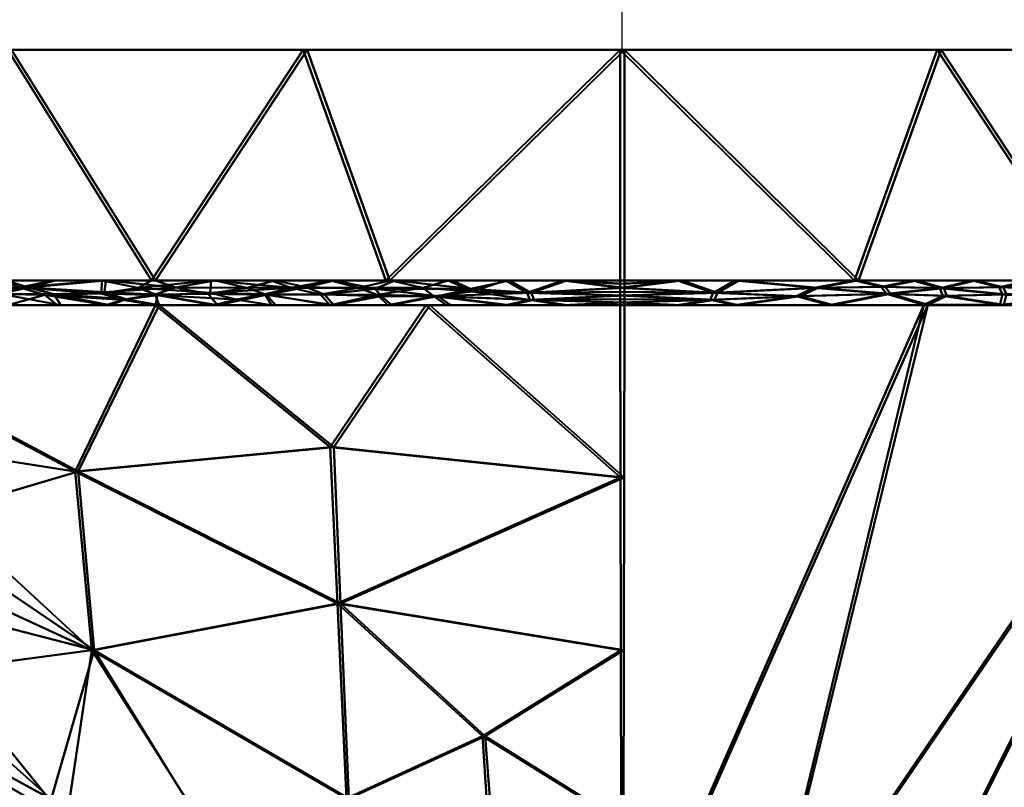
# Model space of a CAD drawing. Header units: millimetres. Extents: x -206 to 140, y -189 to 122.
# Tile 14 of 256: x -92 to -64, y -21 to 1. Entities that reach past the tile are written whole.
import ezdxf

# ---------------------------------------------------------------- set-up
doc = ezdxf.new("R2010")
doc.units = ezdxf.units.MM
doc.layers.add('A-GENM', color=13, linetype='Continuous', lineweight=30)

# ---------------------------------------------------------------- blocks, each defined once
blk = doc.blocks.new('MODEL - MODEL-3819-View 1')
at = {"layer": 'A-GENM', "lineweight": 40}
mesh = blk.add_polyface(dxfattribs=at)
corners = [(-75.06, 0, 35.005), (-65.998, 0, 33.828), (-57.55, 0, 30.346), (-50.29, 0, 24.795), (-44.715, 0, 17.555), (-41.203, 0, 9.118), (-39.995, 0, 0.06), (-41.172, 0, -9.002), (-44.654, 0, -17.45), (-50.205, 0, -24.71), (-57.445, 0, -30.285), (-65.882, 0, -33.797), (-74.94, 0, -35.005), (-84.002, 0, -33.828), (-92.45, 0, -30.346), (-99.71, 0, -24.795), (-105.285, 0, -17.555), (-108.797, 0, -9.118), (-110.005, 0, -0.06), (-108.828, 0, 9.002), (-105.346, 0, 17.45), (-99.795, 0, 24.71), (-92.555, 0, 30.285), (-84.118, 0, 33.797)]
mesh.append_faces([[corners[k] for k in face] for face in [(5, 3, 4)]], dxfattribs={"vtx0": -1})
mesh.append_faces([[corners[k] for k in face] for face in [(23, 1, 21, 22)]], dxfattribs={"vtx0": -1, "vtx1": -1})
mesh.append_faces([[corners[k] for k in face] for face in [(21, 3, 11)]], dxfattribs={"vtx0": -1, "vtx1": -1, "vtx2": -1})
mesh.append_faces([[corners[k] for k in face] for face in [(21, 11, 16, 17)]], dxfattribs={"vtx0": -1, "vtx1": -1, "vtx3": -1})
mesh.append_faces([[corners[k] for k in face] for face in [(3, 7, 8, 11)]], dxfattribs={"vtx0": -1, "vtx2": -1, "vtx3": -1})
mesh.append_faces([[corners[k] for k in face] for face in [(13, 14, 11, 12), (0, 1, 23)]], dxfattribs={"vtx1": -1})
mesh.append_faces([[corners[k] for k in face] for face in [(9, 10, 11, 8), (19, 20, 21)]], dxfattribs={"vtx2": -1})
mesh.append_faces([[corners[k] for k in face] for face in [(14, 15, 16, 11), (17, 18, 19, 21), (5, 6, 7, 3), (1, 2, 3, 21)]], dxfattribs={"vtx2": -1, "vtx3": -1})
mesh = blk.add_polyface(dxfattribs=at)
corners = [(-74.94, 0, -35.005), (-74.94, -6.587, -35.005), (-88.341, -6.587, -32.363), (-99.711, -6.587, -24.794), (-107.318, -6.587, -13.45), (-110.005, -6.587, -0.06), (-107.364, -6.587, 13.339), (-99.796, -6.587, 24.709), (-88.452, -6.587, 32.317), (-75.06, -6.587, 35.005), (-75.06, 0, 35.005), (-84.118, 0, 33.797), (-92.555, 0, 30.285), (-99.795, 0, 24.71), (-105.346, 0, 17.45), (-108.828, 0, 9.002), (-110.005, 0, -0.06), (-108.797, 0, -9.118), (-105.285, 0, -17.555), (-99.71, 0, -24.795), (-92.45, 0, -30.346), (-84.002, 0, -33.828), (-94.026, -6.587, -28.579), (-81.64, -6.587, -33.684), (-108.662, -6.587, -6.755), (-103.514, -6.587, -19.122), (-108.685, -6.587, 6.639), (-103.58, -6.587, 19.024), (-94.124, -6.587, 28.513), (-81.756, -6.587, 33.661)]
mesh.append_faces([[corners[k] for k in face] for face in [(0, 23, 21), (15, 6, 14), (20, 22, 19), (17, 24, 16), (5, 16, 24), (26, 16, 5), (21, 2, 20), (14, 27, 13), (27, 14, 6), (28, 13, 7), (11, 29, 10)]], dxfattribs={"vtx0": -1, "vtx1": -1})
mesh.append_faces([[corners[k] for k in face] for face in [(20, 2, 22), (4, 17, 18), (11, 8, 29), (17, 4, 24), (8, 11, 12), (26, 15, 16)]], dxfattribs={"vtx0": -1, "vtx2": -1})
mesh.append_faces([[corners[k] for k in face] for face in [(1, 23, 0), (9, 10, 29)]], dxfattribs={"vtx1": -1})
mesh.append_faces([[corners[k] for k in face] for face in [(22, 3, 19), (25, 4, 18), (3, 25, 19), (18, 19, 25), (26, 6, 15), (27, 7, 13), (28, 8, 12), (12, 13, 28), (23, 2, 21)]], dxfattribs={"vtx1": -1, "vtx2": -1})
mesh = blk.add_polyface(dxfattribs=at)
corners = [(-74.94, 0, -35.005), (-65.882, 0, -33.797), (-57.445, 0, -30.285), (-50.205, 0, -24.71), (-44.654, 0, -17.45), (-41.172, 0, -9.002), (-39.995, 0, 0.06), (-41.203, 0, 9.118), (-44.715, 0, 17.555), (-50.29, 0, 24.795), (-57.55, 0, 30.346), (-65.998, 0, 33.828), (-75.06, 0, 35.005), (-75.06, -6.587, 35.005), (-61.66, -6.587, 32.364), (-50.29, -6.587, 24.795), (-42.682, -6.587, 13.452), (-39.995, -6.587, 0.06), (-42.636, -6.587, -13.34), (-50.205, -6.587, -24.71), (-61.548, -6.587, -32.318), (-74.94, -6.587, -35.005), (-55.975, -6.587, 28.579), (-68.36, -6.587, 33.684), (-41.339, -6.587, 6.756), (-46.486, -6.587, 19.123), (-41.316, -6.587, -6.64), (-46.421, -6.587, -19.025), (-55.877, -6.587, -28.514), (-68.244, -6.587, -33.661)]
mesh.append_faces([[corners[k] for k in face] for face in [(12, 23, 11), (5, 18, 4), (10, 22, 9), (7, 24, 6), (17, 6, 24), (26, 6, 17), (11, 14, 10), (4, 27, 3), (27, 4, 18), (28, 3, 19), (1, 29, 0)]], dxfattribs={"vtx0": -1, "vtx1": -1})
mesh.append_faces([[corners[k] for k in face] for face in [(10, 14, 22), (16, 7, 8), (1, 20, 29), (7, 16, 24), (20, 1, 2), (26, 5, 6)]], dxfattribs={"vtx0": -1, "vtx2": -1})
mesh.append_faces([[corners[k] for k in face] for face in [(13, 23, 12), (21, 0, 29)]], dxfattribs={"vtx1": -1})
mesh.append_faces([[corners[k] for k in face] for face in [(22, 15, 9), (25, 16, 8), (15, 25, 9), (8, 9, 25), (26, 18, 5), (27, 19, 3), (28, 20, 2), (2, 3, 28), (23, 14, 11)]], dxfattribs={"vtx1": -1, "vtx2": -1})
mesh = blk.add_polyface(dxfattribs=at)
corners = [(-89.881, -6.959, 31.6), (-89.283, -7.146, 31.767), (-88.284, -7.007, 32.286), (-88.832, -6.8, 32.129), (-89.87, -6.587, 31.365), (-93.753, -6.78, 29.521), (-93.139, -6.977, 29.832), (-92.213, -6.795, 30.443), (-94.349, -6.97, -29.064), (-93.575, -6.783, -29.633), (-92.769, -6.977, -30.054), (-91.498, -7, 30.762), (-92.557, -7.294, 29.217), (-91.151, -7.294, 30.16), (-89.762, -6.587, -31.416), (-91.968, -6.794, -30.581), (-91.183, -6.587, -30.47), (-89.745, -7.293, 31.103), (-94.124, -6.587, 28.513), (-92.706, -6.587, 29.464), (-91.288, -6.587, 30.414), (-92.457, -7.294, -29.278), (-91.243, -6.98, -30.908), (-89.638, -7.293, -31.154), (-89.191, -7.128, -31.822), (-88.229, -7.293, -32.092), (-89.793, -6.92, -31.657), (-93.866, -7.294, -28.34), (-95.061, -7.139, -28.469), (-93.964, -7.294, 28.274), (-95.175, -7.121, 28.402), (-91.047, -7.294, -30.216), (-92.604, -6.587, -29.524), (-88.34, -6.587, -32.363), (-87.763, -6.793, -32.573), (-88.345, -6.988, -32.27), (-94.026, -6.587, -28.578), (-88.339, -7.293, 32.046), (-86.781, -6.942, 32.895), (-88.452, -6.587, 32.316), (-86.743, -6.587, 32.66)]
mesh.append_faces([[corners[k] for k in face] for face in [(14, 15, 16), (18, 5, 19), (23, 24, 25), (33, 34, 14), (31, 22, 23), (37, 1, 17), (20, 7, 4), (39, 3, 40)]], dxfattribs={"vtx0": -1, "vtx1": -1})
mesh.append_faces([[corners[k] for k in face] for face in [(0, 1, 2), (2, 3, 0), (0, 3, 4), (5, 6, 7), (8, 9, 10), (0, 7, 11), (21, 8, 10), (22, 10, 15), (24, 22, 26), (9, 15, 10), (32, 15, 9), (22, 15, 26), (10, 22, 31), (22, 24, 23), (35, 24, 26), (14, 34, 26), (26, 34, 35), (30, 12, 6), (11, 7, 6), (19, 5, 7), (12, 11, 6), (17, 1, 11), (11, 1, 0), (1, 37, 2), (38, 3, 2), (7, 0, 4), (28, 8, 21), (15, 14, 26), (25, 24, 35)]], dxfattribs={"vtx0": -1, "vtx1": -1, "vtx2": -1})
mesh.append_faces([[corners[k] for k in face] for face in [(11, 12, 13), (11, 13, 17), (10, 31, 21), (15, 32, 16), (9, 36, 32), (3, 39, 4)]], dxfattribs={"vtx0": -1, "vtx2": -1})
mesh.append_faces([[corners[k] for k in face] for face in [(20, 19, 7), (21, 27, 28), (29, 12, 30)]], dxfattribs={"vtx1": -1, "vtx2": -1})
mesh = blk.add_polyface(dxfattribs=at)
corners = [(-82, -6.998, 34.206), (-81.699, -7.294, 33.379), (-80.388, -7.035, 34.479), (-83.245, -7.294, -33.075), (-81.89, -7.036, -34.21), (-81.584, -7.294, -33.402), (-87.763, -6.793, -32.573), (-85.726, -6.798, -33.299), (-86.834, -6.977, -32.861), (-86.63, -6.587, -32.7), (-80.698, -6.803, 34.512), (-81.616, -6.587, 33.689), (-82.539, -6.799, 34.159), (-83.508, -6.993, -33.867), (-82.062, -6.831, -34.253), (-84.03, -6.781, -33.801), (-85.019, -7.294, 32.713), (-83.359, -7.294, 33.046), (-85.214, -6.986, 33.396), (-86.029, -7.137, 33.05), (-86.781, -6.942, 32.895), (-83.325, -6.587, 33.346), (-84.459, -6.798, 33.68), (-85.034, -6.587, 33.003), (-86.743, -6.587, 32.66), (-88.832, -6.8, 32.129), (-85.168, -7.002, -33.402), (-84.907, -7.294, -32.747), (-86.568, -7.293, -32.42), (-88.345, -6.988, -32.27), (-88.339, -7.293, 32.046), (-86.679, -7.293, 32.38), (-88.284, -7.007, 32.286), (-88.34, -6.587, -32.363), (-84.92, -6.587, -33.037), (-83.21, -6.587, -33.374), (-81.5, -6.587, -33.712), (-80.269, -7.035, -34.497), (-88.229, -7.293, -32.092), (-83.624, -6.993, 33.837)]
mesh.append_faces([[corners[k] for k in face] for face in [(3, 4, 5), (23, 22, 21), (38, 29, 28), (16, 19, 31), (27, 26, 3)]], dxfattribs={"vtx0": -1, "vtx1": -1})
mesh.append_faces([[corners[k] for k in face] for face in [(0, 1, 2), (6, 7, 8), (7, 6, 9), (10, 11, 12), (13, 14, 4), (15, 14, 13), (19, 18, 20), (12, 21, 22), (20, 24, 25), (13, 3, 26), (26, 8, 7), (26, 15, 13), (29, 6, 8), (20, 18, 22), (8, 28, 29), (15, 7, 34), (7, 15, 26), (35, 14, 15), (4, 14, 37), (4, 3, 13), (26, 28, 8), (19, 32, 31), (18, 19, 16), (19, 20, 32), (22, 24, 20), (22, 18, 39), (22, 39, 12), (39, 0, 12), (12, 0, 10), (39, 17, 0), (18, 17, 39)]], dxfattribs={"vtx0": -1, "vtx1": -1, "vtx2": -1})
mesh.append_faces([[corners[k] for k in face] for face in [(12, 11, 21), (26, 27, 28), (22, 23, 24), (6, 33, 9), (14, 35, 36), (15, 34, 35), (0, 17, 1)]], dxfattribs={"vtx0": -1, "vtx2": -1})
mesh.append_faces([[corners[k] for k in face] for face in [(16, 17, 18), (30, 31, 32), (9, 34, 7)]], dxfattribs={"vtx1": -1, "vtx2": -1})
mesh = blk.add_polyface(dxfattribs=at)
corners = [(-75.06, -6.914, 34.95), (-77.721, -6.944, 34.832), (-75.06, -7.023, 34.905), (-77.6, -6.944, -34.841), (-78.22, -6.587, -34.358), (-76.58, -6.587, -34.682), (-74.94, -7.125, -34.848), (-74.94, -7.216, -34.782), (-77.517, -7.145, -34.743), (-77.637, -7.145, 34.734), (-75.06, -7.294, 34.712), (-75.06, -7.216, 34.782), (-76.699, -7.294, 34.383), (-76.699, -6.587, 34.676), (-75.06, -6.802, 34.982), (-75.06, -6.691, 35), (-74.94, -7.023, -34.905), (-74.94, -6.914, -34.95), (-74.94, -6.802, -34.982), (-80.388, -7.035, 34.479), (-78.338, -7.294, 34.054), (-78.338, -6.587, 34.347), (-74.94, -7.294, -34.712), (-76.58, -7.294, -34.389), (-75.06, -7.125, 34.848), (-74.94, -6.691, -35), (-80.269, -7.035, -34.497), (-79.334, -6.832, -34.703), (-78.221, -7.294, -34.065), (-75.06, -6.587, 35.005), (-74.94, -6.587, -35.005), (-80.019, -7.294, 33.717), (-79.278, -6.904, 34.689), (-81.584, -7.294, -33.402), (-81.89, -7.036, -34.21), (-79.86, -6.587, -34.035), (-81.5, -6.587, -33.712), (-82.062, -6.831, -34.253), (-79.902, -7.294, -33.734), (-80.698, -6.803, 34.512), (-79.977, -6.587, 34.018), (-81.616, -6.587, 33.689), (-82, -6.998, 34.206), (-81.699, -7.294, 33.379)]
mesh.append_faces([[corners[k] for k in face] for face in [(0, 1, 2), (17, 3, 18), (21, 1, 13), (2, 9, 24), (18, 5, 25), (35, 27, 36), (4, 27, 35)]], dxfattribs={"vtx0": -1, "vtx1": -1})
mesh.append_faces([[corners[k] for k in face] for face in [(2, 1, 9), (13, 1, 14), (9, 19, 20), (3, 8, 26), (27, 3, 26), (8, 7, 23), (18, 3, 5), (9, 12, 11), (1, 32, 9), (33, 34, 26), (8, 3, 16), (3, 27, 4), (27, 37, 36), (32, 39, 19), (32, 40, 39), (9, 32, 19), (21, 32, 1), (39, 42, 19), (28, 26, 8), (37, 27, 26)]], dxfattribs={"vtx0": -1, "vtx1": -1, "vtx2": -1})
mesh.append_faces([[corners[k] for k in face] for face in [(3, 4, 5), (8, 16, 6), (8, 23, 28), (26, 28, 38), (32, 21, 40), (19, 43, 31)]], dxfattribs={"vtx0": -1, "vtx2": -1})
mesh.append_faces([[corners[k] for k in face] for face in [(10, 11, 12)]], dxfattribs={"vtx1": -1})
mesh.append_faces([[corners[k] for k in face] for face in [(6, 7, 8), (0, 14, 1), (14, 15, 13), (17, 16, 3), (11, 24, 9), (20, 12, 9), (31, 20, 19), (40, 41, 39), (38, 33, 26)]], dxfattribs={"vtx1": -1, "vtx2": -1})
mesh.append_faces([[corners[k] for k in face] for face in [(7, 22, 23), (15, 29, 13), (5, 30, 25)]], dxfattribs={"vtx2": -1})
mesh = blk.add_polyface(dxfattribs=at)
corners = [(-71.662, -6.587, -34.347), (-72.279, -6.944, -34.832), (-73.301, -6.587, -34.676), (-70.021, -7.037, 34.539), (-67.45, -6.975, 34.1), (-69.529, -6.797, 34.55), (-67.487, -6.769, -34.171), (-69.41, -6.797, -34.531), (-68.244, -6.587, -33.661), (-74.94, -6.914, -34.95), (-74.94, -6.802, -34.982), (-72.487, -7.144, 34.743), (-75.06, -7.023, 34.905), (-75.06, -7.125, 34.848), (-74.94, -7.216, -34.782), (-74.94, -7.125, -34.848), (-72.367, -7.144, -34.735), (-74.94, -7.023, -34.905), (-72.4, -6.944, 34.841), (-71.78, -6.587, 34.358), (-73.42, -6.587, 34.682), (-74.94, -6.691, -35), (-75.06, -6.587, 35.005), (-75.06, -6.691, 35), (-75.06, -6.802, 34.982), (-75.06, -6.914, 34.95), (-69.086, -7.292, 33.121), (-74.94, -7.294, -34.712), (-73.308, -7.293, -34.271), (-71.677, -7.293, -33.831), (-73.426, -7.293, 34.277), (-75.06, -7.216, 34.782), (-74.94, -6.587, -35.005), (-71.793, -7.293, 33.842), (-75.06, -7.294, 34.712), (-69.902, -7.037, -34.522), (-68.972, -7.292, -33.1), (-67.333, -6.975, -34.074), (-67.605, -6.769, 34.197), (-68.36, -6.587, 33.684), (-70.07, -6.587, 34.021), (-69.953, -6.587, -34.004)]
mesh.append_faces([[corners[k] for k in face] for face in [(0, 1, 2), (17, 16, 15), (24, 20, 23), (25, 18, 24), (29, 35, 36)]], dxfattribs={"vtx0": -1, "vtx1": -1})
mesh.append_faces([[corners[k] for k in face] for face in [(3, 4, 5), (6, 7, 8), (17, 1, 16), (24, 18, 20), (4, 3, 26), (30, 11, 31), (5, 18, 3), (2, 1, 10), (3, 18, 11), (35, 29, 16), (16, 28, 14), (16, 1, 35), (1, 0, 7), (36, 35, 37), (11, 18, 12), (3, 11, 33), (38, 39, 5), (18, 5, 19), (7, 37, 35), (1, 7, 35)]], dxfattribs={"vtx0": -1, "vtx1": -1, "vtx2": -1})
mesh.append_faces([[corners[k] for k in face] for face in [(11, 12, 13), (18, 19, 20), (1, 17, 9), (3, 33, 26)]], dxfattribs={"vtx0": -1, "vtx2": -1})
mesh.append_faces([[corners[k] for k in face] for face in [(5, 39, 40, 19), (7, 0, 41, 8)]], dxfattribs={"vtx0": -1, "vtx3": -1})
mesh.append_faces([[corners[k] for k in face] for face in [(27, 14, 28)]], dxfattribs={"vtx1": -1})
mesh.append_faces([[corners[k] for k in face] for face in [(9, 10, 1), (14, 15, 16), (10, 21, 2), (25, 12, 18), (29, 28, 16), (30, 33, 11), (13, 31, 11)]], dxfattribs={"vtx1": -1, "vtx2": -1})
mesh.append_faces([[corners[k] for k in face] for face in [(20, 22, 23), (21, 32, 2), (31, 34, 30)]], dxfattribs={"vtx2": -1})
mesh = blk.add_polyface(dxfattribs=at)
corners = [(-67.333, -6.975, -34.074), (-69.41, -6.797, -34.531), (-67.487, -6.769, -34.171), (-64.022, -6.996, -33.148), (-64.117, -6.78, -33.252), (-62.094, -6.861, -32.498), (-66.379, -7.291, 32.399), (-67.45, -6.975, 34.1), (-69.086, -7.292, 33.121), (-65.836, -7.027, 33.679), (-64.136, -6.996, 33.186), (-65.922, -6.813, 33.781), (-65.806, -6.813, -33.749), (-65.72, -7.027, -33.647), (-66.268, -7.291, -32.369), (-68.972, -7.292, -33.1), (-66.685, -6.587, 33.354), (-67.605, -6.769, 34.197), (-65.01, -6.587, 33.023), (-64.231, -6.78, 33.289), (-64.896, -6.587, -32.989), (-66.57, -6.587, -33.325), (-64.209, -7.29, 31.821), (-62.479, -7.101, 32.537), (-62.367, -7.101, -32.494), (-64.099, -7.29, -31.784), (-62.039, -7.29, 31.243), (-60.937, -7.147, 31.866), (-69.529, -6.797, 34.55), (-68.36, -6.587, 33.684), (-62.206, -6.861, 32.542), (-63.335, -6.587, 32.693), (-61.66, -6.587, 32.363), (-68.244, -6.587, -33.661), (-63.223, -6.587, -32.653), (-61.549, -6.587, -32.317), (-61.931, -7.29, -31.198), (-60.827, -7.147, -31.817)]
mesh.append_faces([[corners[k] for k in face] for face in [(6, 7, 8), (20, 12, 21), (16, 11, 18), (31, 30, 32), (14, 13, 25)]], dxfattribs={"vtx0": -1, "vtx1": -1})
mesh.append_faces([[corners[k] for k in face] for face in [(0, 1, 2), (3, 4, 5), (9, 10, 11), (9, 11, 7), (0, 12, 13), (16, 17, 11), (18, 11, 19), (2, 12, 0), (10, 22, 23), (3, 12, 4), (24, 25, 3), (26, 27, 23), (7, 17, 28), (5, 24, 3), (19, 11, 10), (11, 17, 7), (7, 6, 9), (30, 19, 10), (30, 31, 19), (23, 30, 10), (10, 9, 22), (4, 12, 20), (13, 12, 3), (12, 2, 21), (34, 5, 4), (25, 13, 3), (14, 0, 13), (36, 24, 37)]], dxfattribs={"vtx0": -1, "vtx1": -1, "vtx2": -1})
mesh.append_faces([[corners[k] for k in face] for face in [(0, 14, 15), (2, 33, 21), (5, 34, 35), (4, 20, 34), (24, 36, 25)]], dxfattribs={"vtx0": -1, "vtx2": -1})
mesh.append_faces([[corners[k] for k in face] for face in [(6, 22, 9), (16, 29, 17), (31, 18, 19), (22, 26, 23)]], dxfattribs={"vtx1": -1, "vtx2": -1})
mesh = blk.add_polyface(dxfattribs=at)
corners = [(-74.94, -7.294, -34.712), (-74.974, -27.006, -14.992), (-78.855, -27.006, -14.488), (-82.472, -27.003, -12.994), (-85.583, -27.006, -10.619), (-87.97, -27.006, -7.518), (-89.474, -27.006, -3.905), (-89.992, -27.006, -0.026), (-89.488, -27.006, 3.855), (-87.996, -27.006, 7.473), (-85.619, -27.006, 10.583), (-82.517, -27.003, 12.968), (-78.905, -27.006, 14.474), (-75.026, -27.006, 14.992), (-75.06, -7.294, 34.712), (-88.339, -7.293, 32.046), (-99.588, -7.294, 24.502), (-107.093, -7.294, 13.228), (-109.712, -7.294, -0.06), (-107.047, -7.294, -13.338), (-99.503, -7.294, -24.587), (-88.229, -7.293, -32.092), (-90.156, -17.15, 19.687), (-90.088, -17.15, -19.739), (-99.643, -17.15, -3.213), (-96.567, -18.69, 8.846), (-75.043, -17.15, 24.852), (-74.957, -17.15, -24.852), (-91.319, -21.411, -12.553), (-82.882, -21.388, 19.045), (-82.816, -21.388, -19.072), (-90.881, -22.017, 12.129), (-94.884, -21.957, 2.523), (-98.545, -14.973, -13.275), (-99.174, -13, 16.025), (-75.034, -22.078, 19.922), (-74.966, -22.078, -19.922), (-93.969, -22.87, -2.473), (-92.498, -23.06, -7.248), (-103.492, -13.011, 5.363), (-83.142, -15.825, 24.88), (-83.056, -15.825, -24.908), (-90.633, -12.047, 25.542), (-90.545, -12.047, -25.596), (-75.051, -12.222, 29.782), (-74.949, -12.222, -29.782), (-95.759, -18.99, -9.928), (-80.616, -7.294, 33.597), (-83.345, -11.354, 29.493), (-80.5, -7.294, -33.616), (-83.243, -11.354, -29.522), (-78.99, -19.614, 22.027), (-78.747, -23.373, 18.244), (-92.474, -23.125, 7.135), (-78.914, -19.614, -22.041), (-78.628, -23.383, -18.258), (-104.759, -11.687, -5.791), (-99.338, -17.44, 3.307), (-95.478, -13.509, -19.814), (-101.507, -10.688, -16.675), (-86.5, -22.979, -15.142), (-86.442, -23.015, 15.141), (-94.372, -17.715, 14.648), (-100.17, -14.879, 10.108), (-103.661, -11.086, 11.597), (-108.403, -7.294, 6.584), (-96.723, -11.095, 21.988), (-108.38, -7.294, -6.699), (-103.094, -13.904, -0.544), (-106.325, -10.649, 1.395)]
mesh.append_faces([[corners[k] for k in face] for face in [(45, 49, 0)]], dxfattribs={"vtx0": -1})
mesh.append_faces([[corners[k] for k in face] for face in [(8, 32, 7), (7, 37, 6), (26, 51, 35), (2, 55, 1), (15, 48, 47), (13, 52, 12), (9, 53, 8), (1, 55, 36), (20, 59, 19), (4, 60, 3), (18, 69, 65), (19, 56, 67)]], dxfattribs={"vtx0": -1, "vtx1": -1})
mesh.append_faces([[corners[k] for k in face] for face in [(38, 46, 28), (38, 6, 37), (58, 43, 23), (54, 41, 27), (56, 33, 24), (28, 33, 23), (29, 40, 22), (29, 51, 40), (41, 30, 23), (29, 61, 11), (63, 25, 62), (40, 42, 22), (34, 64, 63), (21, 50, 43), (28, 60, 4), (59, 20, 58), (32, 37, 7), (25, 63, 57), (3, 60, 30), (9, 31, 53), (61, 22, 31), (8, 53, 32), (39, 64, 65), (51, 29, 52), (25, 53, 31), (62, 31, 22), (23, 30, 60), (30, 54, 55), (31, 62, 25), (66, 22, 42), (32, 24, 37), (33, 28, 46), (46, 37, 24), (28, 5, 38), (16, 34, 66), (25, 57, 32), (42, 48, 15), (43, 41, 23), (37, 46, 38), (66, 42, 16), (58, 23, 33), (24, 33, 46), (48, 42, 40), (47, 48, 44), (44, 48, 40), (50, 45, 41), (45, 50, 49), (43, 50, 41), (40, 51, 26), (52, 29, 12), (35, 51, 52), (32, 53, 25), (55, 54, 36), (41, 54, 30), (30, 55, 2), (56, 19, 59), (68, 56, 24), (68, 57, 39), (24, 32, 57), (59, 58, 33), (20, 43, 58), (56, 59, 33), (23, 60, 28), (22, 61, 29), (10, 61, 31), (22, 34, 62), (63, 62, 34), (64, 34, 17), (57, 63, 39), (39, 63, 64), (68, 69, 56), (22, 66, 34), (57, 68, 24), (69, 68, 39), (65, 69, 39), (56, 69, 18)]], dxfattribs={"vtx0": -1, "vtx1": -1, "vtx2": -1})
mesh.append_faces([[corners[k] for k in face] for face in [(30, 2, 3), (54, 27, 36), (34, 16, 17), (28, 4, 5), (38, 5, 6), (50, 21, 49), (56, 18, 67), (31, 9, 10), (52, 13, 35), (29, 11, 12), (40, 26, 44), (64, 17, 65)]], dxfattribs={"vtx0": -1, "vtx2": -1})
mesh.append_faces([[corners[k] for k in face] for face in [(10, 11, 61), (15, 16, 42), (20, 21, 43), (45, 27, 41)]], dxfattribs={"vtx1": -1, "vtx2": -1})
mesh.append_faces([[corners[k] for k in face] for face in [(44, 14, 47)]], dxfattribs={"vtx2": -1})
mesh = blk.add_polyface(dxfattribs=at)
corners = [(-74.94, -7.294, -34.712), (-57.592, -7.294, -30.032), (-44.908, -7.294, -17.304), (-40.288, -7.294, 0.06), (-44.968, -7.294, 17.408), (-57.696, -7.294, 30.092), (-75.06, -7.294, 34.712), (-75.026, -27.006, 14.992), (-71.145, -27.006, 14.488), (-67.526, -27.006, 12.996), (-64.417, -27.006, 10.619), (-62.03, -27.006, 7.518), (-60.526, -27.006, 3.905), (-60.008, -27.006, 0.026), (-60.512, -27.006, -3.855), (-62.004, -27.006, -7.474), (-64.381, -27.006, -10.583), (-67.482, -27.006, -12.97), (-71.095, -27.006, -14.474), (-74.974, -27.006, -14.992), (-66.378, -7.294, 32.402), (-51.332, -7.294, 23.75), (-42.628, -7.294, 8.734), (-42.598, -7.294, -8.622), (-51.25, -7.294, -23.668), (-66.266, -7.294, -32.372)]
mesh.append_faces([[corners[k] for k in face] for face in [(7, 20, 6), (25, 19, 0)]], dxfattribs={"vtx0": -1})
mesh.append_faces([[corners[k] for k in face] for face in [(14, 3, 13), (23, 15, 2), (17, 24, 16), (24, 17, 1), (16, 2, 15), (19, 25, 18), (15, 23, 14)]], dxfattribs={"vtx0": -1, "vtx1": -1})
mesh.append_faces([[corners[k] for k in face] for face in [(10, 4, 21), (22, 11, 12), (9, 21, 5), (21, 9, 10), (20, 7, 8), (4, 10, 11), (8, 5, 20), (3, 12, 13), (11, 22, 4), (12, 3, 22), (1, 17, 18)]], dxfattribs={"vtx0": -1, "vtx2": -1})
mesh.append_faces([[corners[k] for k in face] for face in [(23, 3, 14), (8, 9, 5), (24, 2, 16), (25, 1, 18)]], dxfattribs={"vtx1": -1, "vtx2": -1})

msp = doc.modelspace()

# ---------------------------------------------------------------- linework, layer by layer
at = {"color": 5, "lineweight": 30}
msp.add_line((-75, 0), (-75, 103.632), dxfattribs=at)
at = {"color": 1, "lineweight": 30}
for p, q in [((-87.192, 0, 6.35), (-148.152, 0, 6.35)), ((-87.192, 0, -6.35), (-148.152, 0, -6.35))]:
    msp.add_line(p, q, dxfattribs=at)
at = {"color": 94, "lineweight": 30}
for p, q in [((-68.65, 0), (-81.35, 0)), ((-75, 0, -6.35), (-75, 0, 6.35))]:
    msp.add_line(p, q, dxfattribs=at)
at = {"color": 94, "lineweight": 30, "extrusion": (0, 1, 0)}
msp.add_circle((75, 0), 6.35, dxfattribs=at)

# ---------------------------------------------------------------- block references
at = {"layer": 'A-GENM', "lineweight": 40}
msp.add_blockref('MODEL - MODEL-3819-View 1', (0, 0), dxfattribs=at)

doc.saveas('drawing.dxf')
